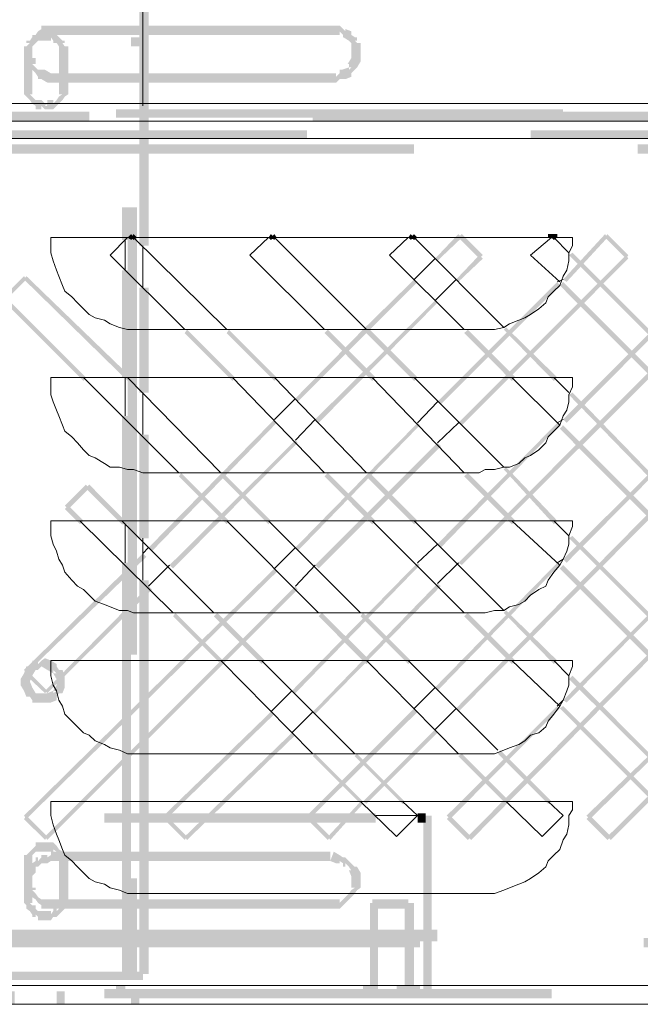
# Model space of a CAD drawing. Header units: millimetres. Extents: x -91 to 1961, y -1152 to 358.
# Tile 156 of 256: x 127 to 136, y 112 to 126. Entities that reach past the tile are written whole.
import ezdxf

# ---------------------------------------------------------------- set-up
doc = ezdxf.new("R2010")
doc.units = ezdxf.units.MM
doc.header["$MEASUREMENT"] = 0
doc.layers.get('0').update_dxf_attribs({"linetype": 'CONTINUOUS'})

msp = doc.modelspace()

# ---------------------------------------------------------------- hatches: boundary and pattern name
at = {"true_color": 0xaaaaaa}
h = msp.add_hatch(color=253, dxfattribs=at)
h.paths.add_polyline_path([(128.668, 120.116), (128.8, 120.116), (128.8, 118.644), (128.668, 118.644)])
h.paths.add_polyline_path([(127.03, 114.061), (127.146, 114.061), (127.146, 113.548), (127.03, 113.548)])
h.paths.add_polyline_path([(128.552, 153.884), (128.718, 153.884), (128.718, 153.752), (128.552, 153.752)])
h.paths.add_polyline_path([(128.552, 160.485), (128.718, 160.485), (128.718, 160.353), (128.552, 160.353)])
h.paths.add_polyline_path([(128.552, 168.708), (128.718, 168.708), (128.718, 168.576), (128.552, 168.576)])
h.paths.add_polyline_path([(128.552, 157.557), (128.718, 157.557), (128.718, 157.441), (128.552, 157.441)])
h.paths.add_polyline_path([(128.552, 158.119), (128.718, 158.119), (128.718, 157.987), (128.552, 157.987)])
h.paths.add_polyline_path([(128.552, 144.305), (128.718, 144.305), (128.718, 144.172), (128.552, 144.172)])
h.paths.add_polyline_path([(128.552, 135.321), (128.718, 135.321), (128.718, 135.205), (128.552, 135.205)])
h.paths.add_polyline_path([(128.552, 148.027), (128.718, 148.027), (128.718, 147.911), (128.552, 147.911)])
h.paths.add_polyline_path([(128.552, 151.717), (128.718, 151.717), (128.718, 151.584), (128.552, 151.584)])
h.paths.add_polyline_path([(128.552, 162.603), (128.718, 162.603), (128.718, 162.471), (128.552, 162.471)])
h.paths.add_polyline_path([(126.054, 171.024), (128.469, 171.024), (128.469, 170.908), (126.054, 170.908)])
h = msp.add_hatch(color=253, dxfattribs=at)
h.paths.add_polyline_path([(127.526, 114.061), (127.659, 114.061), (127.659, 113.548), (127.526, 113.548)])
h.paths.add_polyline_path([(128.552, 139.01), (128.718, 139.01), (128.718, 138.878), (128.552, 138.878)])
h.paths.add_polyline_path([(128.552, 133.964), (128.718, 133.964), (128.718, 133.848), (128.552, 133.848)])
h.paths.add_polyline_path([(128.552, 146.422), (128.718, 146.422), (128.718, 146.29), (128.552, 146.29)])
h.paths.add_polyline_path([(128.552, 146.968), (128.718, 146.968), (128.718, 146.852), (128.552, 146.852)])
h.paths.add_polyline_path([(128.552, 153.073), (128.718, 153.073), (128.718, 152.941), (128.552, 152.941)])
h.paths.add_polyline_path([(128.552, 126.552), (128.718, 126.552), (128.718, 126.436), (128.552, 126.436)])
h.paths.add_polyline_path([(128.552, 141.376), (128.718, 141.376), (128.718, 141.26), (128.552, 141.26)])
h.paths.add_polyline_path([(128.552, 151.468), (128.718, 151.468), (128.718, 151.336), (128.552, 151.336)])
h.paths.add_polyline_path([(128.469, 171.024), (128.718, 171.024), (128.718, 170.908), (128.469, 170.908)])
h.paths.add_polyline_path([(128.552, 156.25), (128.718, 156.25), (128.718, 156.117), (128.552, 156.117)])
h.paths.add_polyline_path([(128.552, 127.115), (128.718, 127.115), (128.718, 126.982), (128.552, 126.982)])
h.paths.add_polyline_path([(128.552, 139.556), (128.718, 139.556), (128.718, 139.44), (128.552, 139.44)])
h = msp.add_hatch(color=253, dxfattribs=at)
h.paths.add_polyline_path([(128.552, 170.991), (128.552, 164.638), (128.42, 164.638), (128.42, 170.991)])
h.paths.add_polyline_path([(128.552, 161.461), (128.552, 155.108), (128.42, 155.108), (128.42, 161.461)])
h.paths.add_polyline_path([(128.552, 151.932), (128.552, 145.578), (128.42, 145.578), (128.42, 151.932)])
h.paths.add_polyline_path([(128.552, 142.402), (128.552, 136.049), (128.42, 136.049), (128.42, 142.402)])
h.paths.add_polyline_path([(128.552, 132.872), (128.552, 126.519), (128.42, 126.519), (128.42, 132.872)])
h.paths.add_polyline_path([(128.552, 123.342), (128.552, 122.879), (128.42, 122.879), (128.42, 123.342)])
h = msp.add_hatch(color=253, dxfattribs=at)
h.paths.add_polyline_path([(128.635, 170.991), (128.635, 164.638), (128.502, 164.638), (128.502, 170.991)])
h.paths.add_polyline_path([(128.635, 161.461), (128.635, 155.108), (128.502, 155.108), (128.502, 161.461)])
h.paths.add_polyline_path([(128.635, 151.932), (128.635, 145.578), (128.502, 145.578), (128.502, 151.932)])
h.paths.add_polyline_path([(128.635, 142.402), (128.635, 136.049), (128.502, 136.049), (128.502, 142.402)])
h.paths.add_polyline_path([(128.635, 132.872), (128.635, 126.519), (128.502, 126.519), (128.502, 132.872)])
h.paths.add_polyline_path([(128.635, 123.342), (128.635, 116.989), (128.502, 116.989), (128.502, 123.342)])
h.paths.add_polyline_path([(128.635, 113.813), (128.635, 112.456), (128.502, 112.456), (128.502, 113.813)])
h = msp.add_hatch(color=253, dxfattribs=at)
h.paths.add_polyline_path([(128.668, 122.796), (128.668, 129.15), (128.8, 129.15), (128.8, 122.796)])
h.paths.add_polyline_path([(128.668, 132.326), (128.668, 138.679), (128.8, 138.679), (128.8, 132.326)])
h.paths.add_polyline_path([(128.668, 141.856), (128.668, 148.209), (128.8, 148.209), (128.8, 141.856)])
h.paths.add_polyline_path([(128.668, 151.386), (128.668, 157.739), (128.8, 157.739), (128.8, 151.386)])
h.paths.add_polyline_path([(128.668, 160.915), (128.668, 167.269), (128.8, 167.269), (128.8, 160.915)])
h.paths.add_polyline_path([(128.668, 170.445), (128.668, 170.991), (128.8, 170.991), (128.8, 170.445)])
h = msp.add_hatch(color=253, dxfattribs=at)
h.paths.add_polyline_path([(128.552, 125.758), (128.718, 125.758), (128.718, 125.626), (128.552, 125.626)])
h.paths.add_polyline_path([(127.03, 170.147), (127.146, 170.147), (127.146, 169.668), (127.03, 169.668)])
h = msp.add_hatch(color=253, dxfattribs=at)
h.paths.add_polyline_path([(128.552, 131.598), (128.718, 131.598), (128.718, 131.466), (128.552, 131.466)])
h.paths.add_polyline_path([(128.552, 170.015), (128.718, 170.015), (128.718, 169.883), (128.552, 169.883)])
h.paths.add_polyline_path([(128.552, 159.178), (128.718, 159.178), (128.718, 159.046), (128.552, 159.046)])
h.paths.add_polyline_path([(128.552, 162.851), (128.718, 162.851), (128.718, 162.735), (128.552, 162.735)])
h.paths.add_polyline_path([(128.668, 118.048), (128.8, 118.048), (128.8, 112.456), (128.668, 112.456)])
h.paths.add_polyline_path([(128.552, 147.779), (128.718, 147.779), (128.718, 147.647), (128.552, 147.647)])
h = msp.add_hatch(color=253, dxfattribs=at)
h.paths.add_polyline_path([(128.552, 137.703), (128.718, 137.703), (128.718, 137.571), (128.552, 137.571)])
h.paths.add_polyline_path([(128.552, 149.351), (128.718, 149.351), (128.718, 149.218), (128.552, 149.218)])
h.paths.add_polyline_path([(126.054, 112.489), (128.469, 112.489), (128.469, 112.373), (126.054, 112.373)])
h.paths.add_polyline_path([(128.552, 141.939), (128.718, 141.939), (128.718, 141.806), (128.552, 141.806)])
h.paths.add_polyline_path([(128.552, 164.969), (128.718, 164.969), (128.718, 164.853), (128.552, 164.853)])
h = msp.add_hatch(color=253, dxfattribs=at)
h.paths.add_polyline_path([(125.971, 126.933), (126.054, 126.933), (126.054, 126.817), (125.971, 126.817)])
h.paths.add_polyline_path([(128.552, 161.296), (128.718, 161.296), (128.718, 161.164), (128.552, 161.164)])
h.paths.add_polyline_path([(128.552, 130.788), (128.718, 130.788), (128.718, 130.672), (128.552, 130.672)])
h.paths.add_polyline_path([(128.552, 145.115), (128.718, 145.115), (128.718, 144.983), (128.552, 144.983)])
h.paths.add_polyline_path([(127.03, 125.543), (127.146, 125.543), (127.146, 125.03), (127.03, 125.03)])
h.paths.add_polyline_path([(127.526, 125.543), (127.659, 125.543), (127.659, 125.03), (127.526, 125.03)])
h.paths.add_polyline_path([(128.552, 135.834), (128.718, 135.834), (128.718, 135.701), (128.552, 135.701)])
h = msp.add_hatch(color=253, dxfattribs=at)
h.paths.add_polyline_path([(131.845, 112.291), (131.977, 112.291), (131.977, 112.208), (131.845, 112.208)])
h.paths.add_polyline_path([(125.971, 112.291), (126.087, 112.291), (126.087, 112.208), (125.971, 112.208)])
h.paths.add_polyline_path([(161.112, 112.291), (161.244, 112.291), (161.244, 112.208), (161.112, 112.208)])
h.paths.add_polyline_path([(125.326, 112.291), (125.458, 112.291), (125.458, 112.208), (125.326, 112.208)])
h.paths.add_polyline_path([(126.6, 112.291), (126.732, 112.291), (126.732, 112.208), (126.6, 112.208)])
h.paths.add_polyline_path([(155.239, 112.291), (155.354, 112.291), (155.354, 112.208), (155.239, 112.208)])
h.paths.add_polyline_path([(128.337, 112.291), (128.469, 112.291), (128.469, 112.208), (128.337, 112.208)])
h.paths.add_polyline_path([(161.79, 112.291), (161.923, 112.291), (161.923, 112.208), (161.79, 112.208)])
h.paths.add_polyline_path([(155.867, 112.291), (156, 112.291), (156, 112.208), (155.867, 112.208)])
h.paths.add_polyline_path([(132.324, 112.291), (132.44, 112.291), (132.44, 112.208), (132.324, 112.208)])
h.paths.add_polyline_path([(132.523, 112.291), (132.655, 112.291), (132.655, 112.208), (132.523, 112.208)])
h.paths.add_polyline_path([(162.436, 112.291), (162.551, 112.291), (162.551, 112.208), (162.436, 112.208)])
h.paths.add_polyline_path([(169.285, 148.54), (169.417, 148.54), (169.417, 147.349), (169.285, 147.349)])
h = msp.add_hatch(color=253, dxfattribs=at)
h.paths.add_polyline_path([(127.411, 114.193), (131.381, 114.193), (131.381, 114.061), (127.411, 114.061)])
h.paths.add_polyline_path([(127.411, 113.515), (131.381, 113.515), (131.381, 113.383), (127.411, 113.383)])
h.paths.add_polyline_path([(170.179, 134.56), (170.311, 134.56), (170.311, 131.267), (170.179, 131.267)])
h = msp.add_hatch(color=253, dxfattribs=at)
h.paths.add_polyline_path([(127.411, 125.923), (131.431, 125.923), (131.431, 125.791), (127.411, 125.791)])
h.paths.add_polyline_path([(169.087, 127.528), (169.202, 127.528), (169.202, 127.412), (169.087, 127.412)])
h = msp.add_hatch(color=253, dxfattribs=at)
h.paths.add_polyline_path([(132.44, 113.465), (132.572, 113.465), (132.572, 112.208), (132.44, 112.208)])
h.paths.add_polyline_path([(166.026, 126.469), (166.158, 126.469), (166.158, 124.649), (166.026, 124.649)])
h.paths.add_polyline_path([(121.686, 126.469), (121.818, 126.469), (121.818, 124.649), (121.686, 124.649)])
h.paths.add_polyline_path([(127.411, 125.245), (131.431, 125.245), (131.431, 125.113), (127.411, 125.113)])
h.paths.add_polyline_path([(166.026, 124.567), (166.158, 124.567), (166.158, 124.401), (166.026, 124.401)])
h.paths.add_polyline_path([(163.23, 125.791), (163.362, 125.791), (163.362, 124.567), (163.23, 124.567)])
h.paths.add_polyline_path([(153.584, 125.245), (157.605, 125.245), (157.605, 125.113), (153.584, 125.113)])
h.paths.add_polyline_path([(162.551, 125.791), (162.684, 125.791), (162.684, 124.567), (162.551, 124.567)])
h.paths.add_polyline_path([(160.947, 112.208), (161.079, 112.208), (161.079, 112.026), (160.947, 112.026)])
h = msp.add_hatch(color=253, dxfattribs=at)
h.paths.add_polyline_path([(128.552, 112.208), (128.668, 112.208), (128.668, 112.026), (128.552, 112.026)])
h.paths.add_polyline_path([(159.094, 125.923), (163.114, 125.923), (163.114, 125.791), (159.094, 125.791)])
h.paths.add_polyline_path([(166.026, 124.649), (166.158, 124.649), (166.158, 124.567), (166.026, 124.567)])
h.paths.add_polyline_path([(159.176, 112.208), (159.292, 112.208), (159.292, 112.026), (159.176, 112.026)])
h.paths.add_polyline_path([(121.686, 124.649), (121.818, 124.649), (121.818, 124.567), (121.686, 124.567)])
h = msp.add_hatch(color=253, dxfattribs=at)
h.paths.add_polyline_path([(125.21, 125.791), (125.326, 125.791), (125.326, 124.567), (125.21, 124.567)])
h.paths.add_polyline_path([(131.977, 113.515), (132.49, 113.515), (132.49, 113.383), (131.977, 113.383)])
h.paths.add_polyline_path([(126.765, 112.208), (126.898, 112.208), (126.898, 112.026), (126.765, 112.026)])
h.paths.add_polyline_path([(127.493, 112.208), (127.609, 112.208), (127.609, 112.026), (127.493, 112.026)])
h.paths.add_polyline_path([(162.601, 125.841), (163.279, 125.841), (163.279, 125.708), (162.601, 125.708)])
h.paths.add_polyline_path([(144.385, 112.208), (144.518, 112.208), (144.518, 112.026), (144.385, 112.026)])
for points in [[(127.411, 125.791), (127.361, 125.791), (127.278, 125.791), (127.328, 125.841), (127.278, 125.791), (127.229, 125.758), (127.195, 125.708), (127.146, 125.675), (127.195, 125.708), (127.195, 125.675), (127.146, 125.626), (127.113, 125.576), (127.146, 125.626), (127.146, 125.543), (127.146, 125.493), (127.113, 125.493), (127.146, 125.46), (127.195, 125.46), (127.195, 125.377), (127.146, 125.377), (127.195, 125.328), (127.229, 125.295), (127.278, 125.245), (127.229, 125.295), (127.278, 125.295), (127.328, 125.295), (127.411, 125.245), (127.361, 125.245), (127.411, 125.245), (127.411, 125.113), (127.361, 125.113), (127.278, 125.162), (127.229, 125.162), (127.229, 125.195), (127.195, 125.245), (127.146, 125.295), (127.113, 125.328), (127.063, 125.377), (127.063, 125.46), (127.113, 125.411), (127.063, 125.46), (127.03, 125.493), (127.03, 125.543), (127.03, 125.626), (127.063, 125.626), (127.113, 125.675), (127.063, 125.675), (127.063, 125.708), (127.113, 125.708), (127.146, 125.758), (127.195, 125.791), (127.229, 125.841), (127.278, 125.874), (127.278, 125.923), (127.361, 125.923), (127.411, 125.923)], [(127.526, 125.543), (127.526, 125.576), (127.526, 125.626), (127.576, 125.576), (127.526, 125.626), (127.493, 125.675), (127.493, 125.708), (127.526, 125.675), (127.493, 125.708), (127.493, 125.675), (127.444, 125.675), (127.444, 125.708), (127.411, 125.758), (127.411, 125.708), (127.361, 125.708), (127.328, 125.708), (127.278, 125.708), (127.229, 125.708), (127.278, 125.758), (127.229, 125.708), (127.195, 125.675), (127.146, 125.675), (127.195, 125.708), (127.146, 125.675), (127.195, 125.708), (127.195, 125.675), (127.146, 125.626), (127.113, 125.576), (127.146, 125.626), (127.146, 125.576), (127.146, 125.543), (127.03, 125.543), (127.03, 125.576), (127.03, 125.626), (127.063, 125.626), (127.113, 125.675), (127.063, 125.675), (127.063, 125.708), (127.113, 125.708), (127.146, 125.758), (127.146, 125.791), (127.195, 125.791), (127.195, 125.758), (127.229, 125.791), (127.229, 125.841), (127.278, 125.841), (127.328, 125.841), (127.361, 125.841), (127.411, 125.841), (127.444, 125.791), (127.493, 125.758), (127.444, 125.791), (127.493, 125.791), (127.526, 125.758), (127.576, 125.708), (127.609, 125.708), (127.609, 125.675), (127.576, 125.675), (127.609, 125.626), (127.659, 125.626), (127.659, 125.576), (127.659, 125.543)], [(131.431, 125.245), (131.464, 125.245), (131.464, 125.195), (131.514, 125.245), (131.514, 125.295), (131.563, 125.295), (131.547, 125.295), (131.646, 125.328), (131.646, 125.295), (131.679, 125.328), (131.646, 125.328), (131.646, 125.377), (131.629, 125.377), (131.679, 125.46), (131.679, 125.493), (131.679, 125.543), (131.679, 125.626), (131.679, 125.675), (131.729, 125.626), (131.679, 125.675), (131.646, 125.708), (131.646, 125.758), (131.679, 125.708), (131.646, 125.758), (131.646, 125.708), (131.563, 125.758), (131.563, 125.791), (131.514, 125.841), (131.514, 125.791), (131.464, 125.791), (131.431, 125.791), (131.431, 125.923), (131.464, 125.923), (131.514, 125.923), (131.563, 125.874), (131.596, 125.841), (131.596, 125.874), (131.679, 125.841), (131.679, 125.791), (131.729, 125.758), (131.762, 125.758), (131.762, 125.708), (131.729, 125.708), (131.762, 125.675), (131.811, 125.675), (131.811, 125.626), (131.811, 125.543), (131.811, 125.493), (131.811, 125.46), (131.811, 125.411), (131.762, 125.328), (131.762, 125.377), (131.762, 125.328), (131.729, 125.295), (131.679, 125.245), (131.679, 125.195), (131.596, 125.162), (131.563, 125.162), (131.514, 125.162), (131.563, 125.195), (131.514, 125.162), (131.464, 125.113), (131.431, 125.113)], [(128.502, 122.912), (128.552, 122.962), (128.585, 122.912), (128.552, 122.879)], [(128.585, 122.962), (128.635, 122.912), (128.585, 122.879), (128.552, 122.912)], [(130.504, 122.912), (130.537, 122.962), (130.587, 122.912), (130.537, 122.879)], [(130.587, 122.962), (130.62, 122.912), (130.587, 122.879), (130.537, 122.912)], [(132.49, 122.912), (132.523, 122.962), (132.572, 122.912), (132.523, 122.879)], [(132.572, 122.962), (132.622, 122.912), (132.572, 122.879), (132.523, 122.912)], [(132.87, 122.614), (133.201, 122.962), (133.251, 122.912), (132.903, 122.581)], [(133.251, 122.962), (133.549, 122.664), (133.499, 122.614), (133.201, 122.912)], [(134.475, 122.962), (134.475, 122.912), (134.607, 122.912), (134.607, 122.962)], [(134.558, 122.962), (134.607, 122.912), (134.558, 122.879), (134.525, 122.912)], [(134.69, 122.317), (135.286, 122.962), (135.319, 122.912), (134.74, 122.284)], [(135.319, 122.962), (135.617, 122.664), (135.584, 122.614), (135.286, 122.912)], [(133.549, 122.614), (133.201, 122.284), (133.168, 122.317), (133.499, 122.664)], [(135.617, 122.614), (133.251, 120.249), (133.201, 120.282), (135.584, 122.664)], [(134.823, 122.697), (136.593, 120.927), (136.56, 120.877), (134.773, 122.664)], [(126.732, 122.069), (127.03, 122.366), (127.063, 122.317), (126.765, 122.019)], [(127.063, 122.366), (128.552, 120.927), (128.502, 120.877), (127.03, 122.317)], [(128.668, 122.201), (128.668, 120.712), (128.8, 120.712), (128.8, 122.201)], [(131.845, 121.605), (132.572, 122.317), (132.622, 122.284), (131.894, 121.556)], [(132.903, 120.579), (134.607, 122.284), (134.641, 122.234), (132.953, 120.546)], [(135.997, 120.877), (134.641, 122.234), (134.69, 122.284), (136.047, 120.927)], [(134.69, 120.331), (136.642, 122.284), (136.676, 122.234), (134.74, 120.282)], [(127.874, 120.877), (126.732, 122.019), (126.765, 122.069), (127.907, 120.927)], [(132.903, 121.986), (131.216, 120.282), (131.166, 120.331), (132.87, 122.019)], [(136.94, 121.936), (133.251, 118.263), (133.201, 118.296), (136.891, 121.986)], [(133.88, 121.638), (134.607, 120.927), (134.558, 120.877), (133.846, 121.605)], [(129.992, 120.877), (129.313, 121.556), (129.346, 121.605), (130.025, 120.927)], [(129.942, 121.605), (130.62, 120.927), (130.587, 120.877), (129.909, 121.556)], [(130.885, 120.629), (131.845, 121.605), (131.894, 121.556), (130.918, 120.579)], [(131.977, 120.877), (131.299, 121.556), (131.348, 121.605), (132.027, 120.927)], [(131.944, 121.605), (132.622, 120.927), (132.572, 120.877), (131.894, 121.556)], [(133.962, 120.877), (133.284, 121.556), (133.334, 121.605), (134.012, 120.927)], [(134.823, 120.712), (136.593, 118.892), (136.56, 118.842), (134.773, 120.679)], [(128.42, 120.381), (128.42, 118.842), (128.552, 118.842), (128.552, 120.381)], [(128.8, 118.511), (130.587, 120.331), (130.62, 120.282), (128.85, 118.462)], [(130.885, 118.511), (132.622, 120.282), (132.655, 120.249), (130.918, 118.462)], [(132.903, 118.561), (134.607, 120.282), (134.641, 120.249), (132.953, 118.511)], [(135.997, 118.842), (134.641, 120.199), (134.69, 120.249), (136.047, 118.892)], [(134.69, 118.346), (136.642, 120.282), (136.676, 120.249), (134.74, 118.296)], [(130.918, 120), (129.148, 118.214), (129.098, 118.263), (130.885, 120.034)], [(132.953, 119.951), (131.216, 118.214), (131.166, 118.263), (132.903, 120)], [(136.94, 119.951), (133.201, 116.179), (133.168, 116.228), (136.891, 120)], [(129.909, 118.842), (129.23, 119.521), (129.264, 119.57), (129.942, 118.892)], [(129.859, 119.57), (130.537, 118.892), (130.504, 118.842), (129.826, 119.521)], [(131.977, 118.842), (131.299, 119.521), (131.348, 119.57), (132.027, 118.892)], [(131.944, 119.57), (132.622, 118.892), (132.572, 118.842), (131.894, 119.521)], [(133.962, 118.842), (133.284, 119.521), (133.334, 119.57), (134.012, 118.892)], [(133.88, 119.653), (134.607, 118.892), (134.558, 118.842), (133.846, 119.62)], [(127.609, 119.107), (127.907, 119.405), (127.957, 119.355), (127.659, 119.057)], [(127.957, 119.405), (128.469, 118.892), (128.42, 118.842), (127.907, 119.355)], [(127.824, 118.842), (127.609, 119.057), (127.659, 119.107), (127.874, 118.892)], [(134.823, 118.677), (136.593, 116.907), (136.56, 116.857), (134.773, 118.644)], [(127.03, 116.774), (128.718, 118.429), (128.767, 118.379), (127.063, 116.725)], [(130.835, 116.476), (132.622, 118.296), (132.655, 118.263), (130.885, 116.443)], [(132.87, 116.526), (134.607, 118.296), (134.641, 118.263), (132.903, 116.476)], [(134.69, 116.344), (136.642, 118.296), (136.676, 118.263), (134.74, 116.311)], [(127.03, 114.706), (130.587, 118.214), (130.62, 118.164), (127.063, 114.656)], [(135.997, 116.857), (134.641, 118.214), (134.69, 118.263), (136.047, 116.907)], [(132.953, 117.965), (131.166, 116.146), (131.133, 116.179), (132.903, 117.999)], [(136.94, 117.965), (133.383, 114.359), (133.334, 114.408), (136.891, 117.999)], [(128.85, 117.916), (127.361, 116.443), (127.328, 116.476), (128.8, 117.965)], [(130.918, 117.916), (129.859, 116.857), (129.826, 116.907), (130.885, 117.965)], [(129.826, 116.857), (129.148, 117.535), (129.181, 117.585), (129.859, 116.907)], [(129.776, 117.585), (130.455, 116.907), (130.405, 116.857), (129.727, 117.535)], [(131.894, 116.857), (131.216, 117.535), (131.265, 117.585), (131.944, 116.907)], [(131.845, 117.585), (132.523, 116.907), (132.49, 116.857), (131.811, 117.535)], [(133.962, 116.857), (133.284, 117.535), (133.334, 117.585), (134.012, 116.907)], [(133.88, 117.618), (134.607, 116.907), (134.558, 116.857), (133.846, 117.585)], [(127.493, 116.642), (127.493, 116.691), (127.493, 116.642), (127.444, 116.725), (127.493, 116.725), (127.444, 116.774), (127.444, 116.725), (127.361, 116.774), (127.278, 116.824), (127.328, 116.857), (127.278, 116.824), (127.229, 116.774), (127.146, 116.774), (127.195, 116.824), (127.146, 116.774), (127.195, 116.774), (127.146, 116.691), (127.113, 116.609), (127.113, 116.642), (127.113, 116.609), (127.146, 116.526), (127.195, 116.443), (127.146, 116.443), (127.195, 116.394), (127.146, 116.443), (127.229, 116.443), (127.278, 116.443), (127.361, 116.443), (127.444, 116.476), (127.444, 116.443), (127.493, 116.476), (127.444, 116.476), (127.493, 116.559), (127.493, 116.642), (127.609, 116.642), (127.609, 116.559), (127.609, 116.526), (127.576, 116.443), (127.526, 116.443), (127.493, 116.394), (127.493, 116.344), (127.411, 116.311), (127.361, 116.311), (127.278, 116.311), (127.229, 116.311), (127.146, 116.311), (127.146, 116.344), (127.113, 116.394), (127.063, 116.394), (127.03, 116.476), (126.98, 116.559), (126.98, 116.609), (126.98, 116.642), (127.03, 116.725), (127.063, 116.824), (127.113, 116.824), (127.146, 116.857), (127.146, 116.907), (127.229, 116.907), (127.229, 116.857), (127.278, 116.907), (127.328, 116.94), (127.411, 116.907), (127.493, 116.857), (127.493, 116.824), (127.526, 116.774), (127.576, 116.774), (127.609, 116.691), (127.609, 116.642)], [(129.859, 116.857), (127.361, 114.359), (127.328, 114.408), (129.826, 116.907)], [(127.328, 116.443), (127.03, 116.725), (127.063, 116.774), (127.361, 116.476)], [(134.823, 116.691), (136.593, 114.905), (136.56, 114.872), (134.773, 116.642)], [(129.015, 114.706), (130.537, 116.179), (130.587, 116.146), (129.048, 114.656)], [(131.05, 114.706), (132.572, 116.228), (132.622, 116.179), (131.083, 114.656)], [(133.036, 114.706), (134.607, 116.261), (134.641, 116.228), (133.085, 114.656)], [(135.997, 114.872), (134.641, 116.228), (134.69, 116.261), (136.047, 114.905)], [(135.021, 114.706), (136.642, 116.261), (136.676, 116.228), (135.071, 114.656)], [(132.903, 115.881), (131.894, 114.872), (131.845, 114.905), (132.87, 115.93)], [(136.94, 115.93), (135.369, 114.359), (135.319, 114.408), (136.891, 115.964)], [(130.885, 115.848), (129.346, 114.359), (129.313, 114.408), (130.835, 115.881)], [(133.797, 115.633), (134.525, 114.905), (134.475, 114.872), (133.764, 115.583)], [(131.811, 114.872), (131.133, 115.55), (131.166, 115.583), (131.845, 114.905)], [(131.762, 115.583), (132.44, 114.905), (132.407, 114.872), (131.729, 115.55)], [(133.88, 114.872), (133.201, 115.55), (133.251, 115.583), (133.929, 114.905)], [(131.845, 114.872), (131.381, 114.359), (131.348, 114.408), (131.811, 114.905)], [(127.328, 114.359), (127.03, 114.656), (127.063, 114.706), (127.361, 114.408)], [(129.313, 114.359), (129.015, 114.656), (129.048, 114.706), (129.346, 114.408)], [(131.348, 114.359), (131.05, 114.656), (131.083, 114.706), (131.381, 114.408)], [(132.622, 114.739), (132.622, 114.607), (132.738, 114.607), (132.738, 114.739)], [(132.705, 114.706), (132.705, 112.208), (132.821, 112.208), (132.821, 114.706)], [(133.334, 114.359), (133.036, 114.656), (133.085, 114.706), (133.383, 114.408)], [(135.319, 114.359), (135.021, 114.656), (135.071, 114.706), (135.369, 114.408)], [(127.444, 114.111), (127.411, 114.061), (127.361, 114.028), (127.278, 114.028), (127.328, 114.061), (127.278, 114.028), (127.229, 113.978), (127.195, 113.978), (127.229, 114.028), (127.195, 113.978), (127.146, 113.929), (127.195, 113.978), (127.195, 113.895), (127.146, 113.846), (127.113, 113.813), (127.146, 113.846), (127.146, 113.813), (127.146, 113.73), (127.113, 113.73), (127.146, 113.68), (127.195, 113.68), (127.195, 113.647), (127.146, 113.647), (127.195, 113.598), (127.229, 113.548), (127.278, 113.515), (127.328, 113.465), (127.278, 113.515), (127.361, 113.515), (127.411, 113.515), (127.411, 113.383), (127.361, 113.383), (127.278, 113.383), (127.278, 113.432), (127.229, 113.465), (127.195, 113.515), (127.146, 113.548), (127.113, 113.598), (127.063, 113.647), (127.063, 113.68), (127.113, 113.647), (127.063, 113.68), (127.03, 113.73), (127.03, 113.813), (127.03, 113.846), (127.063, 113.846), (127.113, 113.895), (127.063, 113.895), (127.063, 113.978), (127.113, 113.978), (127.146, 114.028), (127.195, 114.061), (127.195, 114.111), (127.229, 114.111), (127.229, 114.061), (127.278, 114.111), (127.278, 114.144), (127.361, 114.144), (127.361, 114.111), (127.411, 114.144)], [(131.381, 113.515), (131.464, 113.515), (131.514, 113.515), (131.514, 113.465), (131.563, 113.515), (131.596, 113.548), (131.646, 113.598), (131.679, 113.647), (131.729, 113.68), (131.679, 113.68), (131.679, 113.73), (131.679, 113.813), (131.679, 113.846), (131.679, 113.895), (131.679, 113.846), (131.646, 113.929), (131.679, 113.929), (131.646, 113.978), (131.596, 114.028), (131.596, 113.978), (131.563, 113.978), (131.563, 114.028), (131.514, 114.061), (131.514, 114.028), (131.464, 114.028), (131.381, 114.061), (131.431, 114.193), (131.514, 114.144), (131.464, 114.144), (131.514, 114.144), (131.563, 114.111), (131.596, 114.061), (131.563, 114.111), (131.596, 114.111), (131.646, 114.061), (131.679, 114.028), (131.729, 113.978), (131.762, 113.978), (131.811, 113.895), (131.811, 113.846), (131.811, 113.813), (131.811, 113.73), (131.811, 113.68), (131.762, 113.647), (131.729, 113.598), (131.679, 113.548), (131.646, 113.515), (131.596, 113.465), (131.563, 113.432), (131.514, 113.383), (131.464, 113.383), (131.381, 113.383)], [(127.146, 113.548), (127.146, 113.515), (127.146, 113.465), (127.113, 113.465), (127.146, 113.432), (127.195, 113.432), (127.195, 113.383), (127.146, 113.383), (127.195, 113.349), (127.146, 113.383), (127.195, 113.383), (127.229, 113.349), (127.278, 113.3), (127.229, 113.349), (127.278, 113.349), (127.328, 113.349), (127.361, 113.349), (127.411, 113.349), (127.411, 113.3), (127.444, 113.349), (127.444, 113.383), (127.493, 113.383), (127.493, 113.349), (127.526, 113.383), (127.493, 113.383), (127.493, 113.432), (127.526, 113.432), (127.576, 113.465), (127.526, 113.465), (127.526, 113.515), (127.526, 113.548), (127.659, 113.548), (127.659, 113.515), (127.659, 113.465), (127.609, 113.432), (127.576, 113.383), (127.609, 113.432), (127.609, 113.383), (127.576, 113.349), (127.526, 113.3), (127.493, 113.267), (127.444, 113.267), (127.493, 113.3), (127.444, 113.267), (127.411, 113.217), (127.361, 113.217), (127.328, 113.217), (127.278, 113.217), (127.229, 113.217), (127.229, 113.267), (127.195, 113.3), (127.195, 113.267), (127.146, 113.267), (127.146, 113.3), (127.113, 113.349), (127.063, 113.383), (127.063, 113.432), (127.113, 113.383), (127.063, 113.432), (127.03, 113.465), (127.03, 113.515), (127.03, 113.548)], [(128.469, 112.489), (128.469, 112.373), (128.718, 112.373), (128.718, 112.489)]]:
    msp.add_hatch(color=253, dxfattribs=at).paths.add_polyline_path(points)
h = msp.add_hatch(color=253, dxfattribs=at)
h.paths.add_polyline_path([(131.944, 113.465), (132.06, 113.465), (132.06, 112.208), (131.944, 112.208)])
h.paths.add_polyline_path([(155.272, 113.465), (155.404, 113.465), (155.404, 112.208), (155.272, 112.208)])
h.paths.add_polyline_path([(124.532, 125.791), (124.648, 125.791), (124.648, 124.567), (124.532, 124.567)])
h.paths.add_polyline_path([(121.686, 124.567), (121.818, 124.567), (121.818, 124.401), (121.686, 124.401)])
h = msp.add_hatch(color=253, dxfattribs=at)
h.paths.add_polyline_path([(127.146, 125.03), (127.146, 124.997), (127.146, 124.947), (127.113, 124.947), (127.146, 124.914), (127.113, 124.865), (127.063, 124.914), (127.03, 124.947), (127.03, 124.997), (127.03, 125.03)])
h.paths.add_polyline_path([(127.146, 124.914), (127.195, 124.865), (127.229, 124.815), (127.195, 124.865), (127.229, 124.865), (127.278, 124.865), (127.328, 124.815), (127.361, 124.782), (127.328, 124.782), (127.361, 124.815), (127.361, 124.865), (127.411, 124.865), (127.444, 124.865), (127.444, 124.815), (127.493, 124.865), (127.526, 124.914), (127.576, 124.865), (127.526, 124.815), (127.493, 124.782), (127.444, 124.732), (127.411, 124.732), (127.361, 124.732), (127.411, 124.782), (127.361, 124.732), (127.328, 124.732), (127.278, 124.782), (127.278, 124.732), (127.229, 124.732), (127.195, 124.732), (127.195, 124.782), (127.146, 124.815), (127.113, 124.865)])
h.paths.add_polyline_path([(127.526, 124.914), (127.576, 124.947), (127.526, 124.947), (127.526, 124.997), (127.526, 125.03), (127.659, 125.03), (127.659, 124.997), (127.659, 124.947), (127.609, 124.914), (127.576, 124.865)])
h = msp.add_hatch(color=253, dxfattribs=at)
h.paths.add_polyline_path([(118.807, 124.732), (125.16, 124.732), (125.16, 124.616), (118.807, 124.616)])
h.paths.add_polyline_path([(128.337, 124.732), (134.69, 124.732), (134.69, 124.616), (128.337, 124.616)])
h.paths.add_polyline_path([(137.867, 124.732), (144.22, 124.732), (144.22, 124.616), (137.867, 124.616)])
h.paths.add_polyline_path([(147.397, 124.732), (153.75, 124.732), (153.75, 124.616), (147.397, 124.616)])
h.paths.add_polyline_path([(156.926, 124.732), (163.279, 124.732), (163.279, 124.616), (156.926, 124.616)])
h.paths.add_polyline_path([(166.456, 124.732), (167.267, 124.732), (167.267, 124.616), (166.456, 124.616)])
h = msp.add_hatch(color=253, dxfattribs=at)
h.paths.add_polyline_path([(166.075, 124.567), (159.722, 124.567), (159.722, 124.699), (166.075, 124.699)])
h.paths.add_polyline_path([(156.546, 124.567), (150.193, 124.567), (150.193, 124.699), (156.546, 124.699)])
h.paths.add_polyline_path([(147.016, 124.567), (140.663, 124.567), (140.663, 124.699), (147.016, 124.699)])
h.paths.add_polyline_path([(137.486, 124.567), (131.133, 124.567), (131.133, 124.699), (137.486, 124.699)])
h.paths.add_polyline_path([(127.957, 124.567), (121.736, 124.567), (121.736, 124.699), (127.957, 124.699)])
h = msp.add_hatch(color=253, dxfattribs=at)
h.paths.add_polyline_path([(169.169, 124.319), (162.816, 124.319), (162.816, 124.434), (169.169, 124.434)])
h.paths.add_polyline_path([(159.64, 124.319), (153.286, 124.319), (153.286, 124.434), (159.64, 124.434)])
h.paths.add_polyline_path([(150.11, 124.319), (143.757, 124.319), (143.757, 124.434), (150.11, 124.434)])
h.paths.add_polyline_path([(140.58, 124.319), (134.227, 124.319), (134.227, 124.434), (140.58, 124.434)])
h.paths.add_polyline_path([(131.05, 124.319), (124.697, 124.319), (124.697, 124.434), (131.05, 124.434)])
h.paths.add_polyline_path([(121.521, 124.319), (118.642, 124.319), (118.642, 124.434), (121.521, 124.434)])
h = msp.add_hatch(color=253, dxfattribs=at)
h.paths.add_polyline_path([(126.219, 124.236), (132.572, 124.236), (132.572, 124.104), (126.219, 124.104)])
h.paths.add_polyline_path([(135.749, 124.236), (142.102, 124.236), (142.102, 124.104), (135.749, 124.104)])
h.paths.add_polyline_path([(145.279, 124.236), (151.632, 124.236), (151.632, 124.104), (145.279, 124.104)])
h.paths.add_polyline_path([(154.809, 124.236), (161.162, 124.236), (161.162, 124.104), (154.809, 124.104)])
h = msp.add_hatch(color=253, dxfattribs=at)
h.paths.add_polyline_path([(128.42, 118.296), (128.552, 118.296), (128.552, 112.456), (128.42, 112.456)])
h.paths.add_polyline_path([(128.42, 122.449), (128.552, 122.449), (128.552, 120.927), (128.42, 120.927)])
h = msp.add_hatch(color=253, dxfattribs=at)
h.paths.add_polyline_path([(118.642, 114.739), (124.995, 114.739), (124.995, 114.607), (118.642, 114.607)])
h.paths.add_polyline_path([(128.172, 114.739), (132.027, 114.739), (132.027, 114.607), (128.172, 114.607)])
h = msp.add_hatch(color=253, dxfattribs=at)
h.paths.add_polyline_path([(127.526, 114.061), (127.526, 114.111), (127.526, 114.144), (127.576, 114.111), (127.526, 114.144), (127.576, 114.193), (127.609, 114.144), (127.659, 114.144), (127.659, 114.111), (127.659, 114.061)])
h.paths.add_polyline_path([(127.526, 114.144), (127.493, 114.193), (127.444, 114.226), (127.444, 114.193), (127.411, 114.193), (127.361, 114.193), (127.328, 114.193), (127.278, 114.193), (127.229, 114.193), (127.195, 114.193), (127.229, 114.226), (127.195, 114.193), (127.146, 114.144), (127.113, 114.193), (127.146, 114.226), (127.195, 114.276), (127.195, 114.326), (127.229, 114.326), (127.278, 114.326), (127.328, 114.326), (127.361, 114.326), (127.411, 114.326), (127.444, 114.326), (127.493, 114.276), (127.526, 114.226), (127.576, 114.193)])
h.paths.add_polyline_path([(127.146, 114.144), (127.113, 114.111), (127.146, 114.144), (127.146, 114.111), (127.146, 114.061), (127.03, 114.061), (127.03, 114.111), (127.03, 114.144), (127.063, 114.144), (127.113, 114.193)])
h = msp.add_hatch(color=253, dxfattribs=at)
h.paths.add_polyline_path([(126.302, 112.969), (132.655, 112.969), (132.655, 112.837), (126.302, 112.837)])
h.paths.add_polyline_path([(135.832, 112.969), (142.185, 112.969), (142.185, 112.837), (135.832, 112.837)])
h.paths.add_polyline_path([(145.362, 112.969), (151.715, 112.969), (151.715, 112.837), (145.362, 112.837)])
h.paths.add_polyline_path([(154.891, 112.969), (161.244, 112.969), (161.244, 112.837), (154.891, 112.837)])
h = msp.add_hatch(color=253, dxfattribs=at)
h.paths.add_polyline_path([(161.493, 112.969), (155.139, 112.969), (155.139, 113.085), (161.493, 113.085)])
h.paths.add_polyline_path([(151.963, 112.969), (145.61, 112.969), (145.61, 113.085), (151.963, 113.085)])
h.paths.add_polyline_path([(142.433, 112.969), (136.08, 112.969), (136.08, 113.085), (142.433, 113.085)])
h.paths.add_polyline_path([(132.903, 112.969), (126.55, 112.969), (126.55, 113.085), (132.903, 113.085)])
h = msp.add_hatch(color=253, dxfattribs=at)
h.paths.add_polyline_path([(161.493, 112.919), (155.139, 112.919), (155.139, 113.052), (161.493, 113.052)])
h.paths.add_polyline_path([(151.963, 112.919), (145.61, 112.919), (145.61, 113.052), (151.963, 113.052)])
h.paths.add_polyline_path([(142.433, 112.919), (136.08, 112.919), (136.08, 113.052), (142.433, 113.052)])
h.paths.add_polyline_path([(132.903, 112.919), (126.55, 112.919), (126.55, 113.052), (132.903, 113.052)])
h = msp.add_hatch(color=253, dxfattribs=at)
h.paths.add_polyline_path([(118.642, 112.241), (124.995, 112.241), (124.995, 112.109), (118.642, 112.109)])
h.paths.add_polyline_path([(128.172, 112.241), (134.525, 112.241), (134.525, 112.109), (128.172, 112.109)])
h.paths.add_polyline_path([(137.701, 112.241), (144.054, 112.241), (144.054, 112.109), (137.701, 112.109)])
h.paths.add_polyline_path([(147.231, 112.241), (153.584, 112.241), (153.584, 112.109), (147.231, 112.109)])
h.paths.add_polyline_path([(156.761, 112.241), (163.114, 112.241), (163.114, 112.109), (156.761, 112.109)])
h.paths.add_polyline_path([(166.291, 112.241), (169.169, 112.241), (169.169, 112.109), (166.291, 112.109)])

# ---------------------------------------------------------------- linework, layer by layer
at = {"color": 7, "linetype": 'Continuous', "lineweight": 5}
for points in [[(128.718, 124.782), (128.718, 132.028), (128.718, 132.028)], [(169.037, 124.815), (118.758, 124.815), (118.758, 124.815)], [(118.642, 124.319), (169.169, 124.319), (169.169, 124.319)], [(128.469, 122.879), (128.469, 122.449), (128.469, 122.449)], [(128.469, 120.927), (128.469, 120.381), (128.469, 120.381)], [(128.469, 118.842), (128.469, 118.296), (128.469, 118.296)], [(169.169, 112.291), (118.642, 112.291), (118.642, 112.291)]]:
    msp.add_lwpolyline(points, dxfattribs=at)
at = {"color": 7, "linetype": 'Continuous', "lineweight": 20}
for points in [[(169.169, 124.567), (118.642, 124.567), (118.642, 124.567)], [(127.411, 122.912), (127.411, 122.796), (127.411, 122.796)], [(127.411, 122.912), (134.823, 122.912), (134.823, 122.912)], [(128.254, 122.664), (128.502, 122.912), (128.502, 122.912)], [(128.585, 122.912), (129.909, 121.605), (129.909, 121.605)], [(130.24, 122.664), (130.504, 122.912), (130.504, 122.912)], [(130.587, 122.912), (131.894, 121.605), (131.894, 121.605)], [(132.225, 122.664), (132.49, 122.912), (132.49, 122.912)], [(132.572, 122.912), (133.846, 121.638), (133.846, 121.638)], [(134.227, 122.664), (134.525, 122.912), (134.525, 122.912)], [(134.558, 122.912), (134.773, 122.697), (134.773, 122.697)], [(134.823, 122.796), (134.823, 122.912), (134.823, 122.912)], [(127.411, 122.796), (127.411, 122.697), (127.411, 122.697)], [(128.718, 122.201), (128.718, 122.796), (128.718, 122.796)], [(134.773, 122.697), (134.823, 122.796), (134.823, 122.796)], [(127.411, 122.697), (127.444, 122.581), (127.444, 122.581)], [(129.313, 121.605), (128.254, 122.664), (128.254, 122.664)], [(131.299, 121.605), (130.24, 122.664), (130.24, 122.664)], [(133.284, 121.605), (132.225, 122.664), (132.225, 122.664)], [(132.572, 122.317), (132.87, 122.614), (132.87, 122.614)], [(134.641, 122.284), (134.227, 122.664), (134.227, 122.664)], [(134.773, 122.581), (134.773, 122.697), (134.773, 122.697)], [(127.444, 122.581), (127.493, 122.449), (127.493, 122.449)], [(134.74, 122.449), (134.773, 122.581), (134.773, 122.581)], [(127.493, 122.449), (127.526, 122.366), (127.526, 122.366)], [(127.526, 122.366), (127.576, 122.234), (127.576, 122.234)], [(134.641, 122.234), (134.69, 122.366), (134.69, 122.366)], [(134.69, 122.366), (134.74, 122.449), (134.74, 122.449)], [(127.576, 122.234), (127.609, 122.151), (127.609, 122.151)], [(133.168, 122.317), (132.87, 122.019), (132.87, 122.019)], [(134.558, 122.151), (134.641, 122.234), (134.641, 122.234)], [(134.607, 122.284), (134.69, 122.317), (134.69, 122.317)], [(127.609, 122.151), (127.708, 122.069), (127.708, 122.069)], [(127.708, 122.069), (127.791, 121.986), (127.791, 121.986)], [(134.442, 121.986), (134.475, 122.069), (134.475, 122.069)], [(134.475, 122.069), (134.558, 122.151), (134.558, 122.151)], [(127.791, 121.986), (127.874, 121.903), (127.874, 121.903)], [(134.343, 121.903), (134.442, 121.986), (134.442, 121.986)], [(127.874, 121.903), (127.957, 121.82), (127.957, 121.82)], [(127.957, 121.82), (128.039, 121.771), (128.039, 121.771)], [(128.039, 121.771), (128.172, 121.738), (128.172, 121.738)], [(134.061, 121.738), (134.144, 121.771), (134.144, 121.771)], [(134.144, 121.771), (134.227, 121.82), (134.227, 121.82)], [(134.227, 121.82), (134.343, 121.903), (134.343, 121.903)], [(128.172, 121.738), (128.254, 121.688), (128.254, 121.688)], [(128.254, 121.688), (128.387, 121.638), (128.387, 121.638)], [(128.387, 121.638), (128.502, 121.605), (128.502, 121.605)], [(133.714, 121.605), (133.846, 121.638), (133.846, 121.638)], [(133.846, 121.638), (133.929, 121.688), (133.929, 121.688)], [(133.929, 121.688), (134.061, 121.738), (134.061, 121.738)], [(128.502, 121.605), (128.585, 121.605), (128.585, 121.605)], [(128.585, 121.605), (128.718, 121.605), (128.718, 121.605)], [(133.499, 121.605), (128.718, 121.605), (128.718, 121.605)], [(133.499, 121.605), (133.582, 121.605), (133.582, 121.605)], [(133.582, 121.605), (133.714, 121.605), (133.714, 121.605)], [(127.411, 120.927), (127.411, 120.795), (127.411, 120.795)], [(127.411, 120.927), (134.823, 120.927), (134.823, 120.927)], [(127.411, 120.795), (127.411, 120.679), (127.411, 120.679)], [(129.23, 119.57), (127.874, 120.927), (127.874, 120.927)], [(128.502, 120.927), (129.826, 119.57), (129.826, 119.57)], [(131.299, 119.57), (129.992, 120.927), (129.992, 120.927)], [(130.587, 120.927), (131.894, 119.57), (131.894, 119.57)], [(133.284, 119.57), (131.977, 120.927), (131.977, 120.927)], [(132.572, 120.927), (133.846, 119.653), (133.846, 119.653)], [(134.641, 120.249), (133.962, 120.927), (133.962, 120.927)], [(134.558, 120.927), (134.773, 120.712), (134.773, 120.712)], [(134.773, 120.679), (134.823, 120.795), (134.823, 120.795)], [(134.823, 120.795), (134.823, 120.927), (134.823, 120.927)], [(127.411, 120.679), (127.444, 120.579), (127.444, 120.579)], [(128.718, 120.116), (128.718, 120.712), (128.718, 120.712)], [(134.773, 120.579), (134.773, 120.679), (134.773, 120.679)], [(127.444, 120.579), (127.493, 120.464), (127.493, 120.464)], [(130.587, 120.331), (130.885, 120.629), (130.885, 120.629)], [(132.622, 120.282), (132.903, 120.579), (132.903, 120.579)], [(134.74, 120.464), (134.773, 120.579), (134.773, 120.579)], [(127.493, 120.464), (127.526, 120.381), (127.526, 120.381)], [(127.526, 120.381), (127.576, 120.249), (127.576, 120.249)], [(134.641, 120.249), (134.69, 120.381), (134.69, 120.381)], [(134.69, 120.381), (134.74, 120.464), (134.74, 120.464)], [(127.576, 120.249), (127.609, 120.166), (127.609, 120.166)], [(131.166, 120.331), (130.885, 120.034), (130.885, 120.034)], [(133.201, 120.282), (132.903, 120), (132.903, 120)], [(134.558, 120.166), (134.641, 120.249), (134.641, 120.249)], [(134.607, 120.282), (134.69, 120.331), (134.69, 120.331)], [(127.609, 120.166), (127.708, 120.083), (127.708, 120.083)], [(134.475, 120.083), (134.558, 120.166), (134.558, 120.166)], [(127.708, 120.083), (127.791, 120), (127.791, 120)], [(127.791, 120), (127.874, 119.901), (127.874, 119.901)], [(134.343, 119.901), (134.442, 120), (134.442, 120)], [(134.442, 120), (134.475, 120.083), (134.475, 120.083)], [(127.874, 119.901), (127.957, 119.818), (127.957, 119.818)], [(127.957, 119.818), (128.039, 119.785), (128.039, 119.785)], [(134.144, 119.785), (134.227, 119.818), (134.227, 119.818)], [(134.227, 119.818), (134.343, 119.901), (134.343, 119.901)], [(128.039, 119.785), (128.172, 119.703), (128.172, 119.703)], [(128.172, 119.703), (128.254, 119.653), (128.254, 119.653)], [(133.929, 119.653), (134.061, 119.703), (134.061, 119.703)], [(134.061, 119.703), (134.144, 119.785), (134.144, 119.785)], [(128.254, 119.653), (128.387, 119.653), (128.387, 119.653)], [(128.387, 119.653), (128.502, 119.62), (128.502, 119.62)], [(128.502, 119.62), (128.585, 119.62), (128.585, 119.62)], [(128.585, 119.62), (128.718, 119.57), (128.718, 119.57)], [(133.499, 119.57), (128.718, 119.57), (128.718, 119.57)], [(133.499, 119.57), (133.582, 119.62), (133.582, 119.62)], [(133.582, 119.62), (133.714, 119.62), (133.714, 119.62)], [(133.714, 119.62), (133.846, 119.653), (133.846, 119.653)], [(133.846, 119.653), (133.929, 119.653), (133.929, 119.653)], [(127.411, 118.892), (134.823, 118.892), (134.823, 118.892)], [(127.411, 118.892), (127.411, 118.809), (127.411, 118.809)], [(129.148, 117.585), (127.824, 118.892), (127.824, 118.892)], [(128.42, 118.892), (129.727, 117.585), (129.727, 117.585)], [(131.216, 117.585), (129.909, 118.892), (129.909, 118.892)], [(130.504, 118.892), (131.811, 117.585), (131.811, 117.585)], [(133.284, 117.585), (131.977, 118.892), (131.977, 118.892)], [(132.572, 118.892), (133.846, 117.618), (133.846, 117.618)], [(134.641, 118.263), (133.962, 118.892), (133.962, 118.892)], [(134.558, 118.892), (134.773, 118.677), (134.773, 118.677)], [(134.823, 118.809), (134.823, 118.892), (134.823, 118.892)], [(127.411, 118.809), (127.411, 118.677), (127.411, 118.677)], [(134.773, 118.677), (134.823, 118.809), (134.823, 118.809)], [(127.411, 118.677), (127.444, 118.561), (127.444, 118.561)], [(127.444, 118.561), (127.493, 118.462), (127.493, 118.462)], [(128.718, 118.048), (128.718, 118.644), (128.718, 118.644)], [(132.622, 118.296), (132.903, 118.561), (132.903, 118.561)], [(134.74, 118.462), (134.773, 118.561), (134.773, 118.561)], [(134.773, 118.561), (134.773, 118.677), (134.773, 118.677)], [(127.493, 118.462), (127.526, 118.346), (127.526, 118.346)], [(128.718, 118.429), (128.8, 118.511), (128.8, 118.511)], [(130.587, 118.214), (130.885, 118.511), (130.885, 118.511)], [(134.69, 118.346), (134.74, 118.462), (134.74, 118.462)], [(127.526, 118.346), (127.576, 118.263), (127.576, 118.263)], [(133.201, 118.296), (132.903, 117.999), (132.903, 117.999)], [(134.607, 118.296), (134.69, 118.346), (134.69, 118.346)], [(134.641, 118.263), (134.69, 118.346), (134.69, 118.346)], [(127.576, 118.263), (127.609, 118.164), (127.609, 118.164)], [(127.609, 118.164), (127.708, 118.048), (127.708, 118.048)], [(129.098, 118.263), (128.8, 117.965), (128.8, 117.965)], [(131.166, 118.263), (130.885, 117.965), (130.885, 117.965)], [(134.475, 118.048), (134.558, 118.164), (134.558, 118.164)], [(134.558, 118.164), (134.641, 118.263), (134.641, 118.263)], [(127.708, 118.048), (127.791, 117.965), (127.791, 117.965)], [(134.442, 117.965), (134.475, 118.048), (134.475, 118.048)], [(127.791, 117.965), (127.874, 117.916), (127.874, 117.916)], [(127.874, 117.916), (127.957, 117.833), (127.957, 117.833)], [(134.227, 117.833), (134.343, 117.916), (134.343, 117.916)], [(134.343, 117.916), (134.442, 117.965), (134.442, 117.965)], [(127.957, 117.833), (128.039, 117.75), (128.039, 117.75)], [(128.039, 117.75), (128.172, 117.701), (128.172, 117.701)], [(134.061, 117.701), (134.144, 117.75), (134.144, 117.75)], [(134.144, 117.75), (134.227, 117.833), (134.227, 117.833)], [(128.172, 117.701), (128.254, 117.668), (128.254, 117.668)], [(128.254, 117.668), (128.387, 117.618), (128.387, 117.618)], [(128.387, 117.618), (128.502, 117.618), (128.502, 117.618)], [(128.502, 117.618), (128.585, 117.585), (128.585, 117.585)], [(128.585, 117.585), (128.718, 117.585), (128.718, 117.585)], [(133.499, 117.585), (128.718, 117.585), (128.718, 117.585)], [(133.499, 117.585), (133.582, 117.585), (133.582, 117.585)], [(133.582, 117.585), (133.714, 117.618), (133.714, 117.618)], [(133.714, 117.618), (133.846, 117.618), (133.846, 117.618)], [(133.846, 117.618), (133.929, 117.668), (133.929, 117.668)], [(133.929, 117.668), (134.061, 117.701), (134.061, 117.701)], [(127.411, 116.907), (134.823, 116.907), (134.823, 116.907)], [(127.411, 116.907), (127.411, 116.824), (127.411, 116.824)], [(131.133, 115.583), (129.826, 116.907), (129.826, 116.907)], [(130.405, 116.907), (131.729, 115.583), (131.729, 115.583)], [(133.201, 115.583), (131.894, 116.907), (131.894, 116.907)], [(132.49, 116.907), (133.764, 115.633), (133.764, 115.633)], [(134.641, 116.261), (133.962, 116.907), (133.962, 116.907)], [(134.558, 116.907), (134.773, 116.691), (134.773, 116.691)], [(134.823, 116.824), (134.823, 116.907), (134.823, 116.907)], [(127.411, 116.824), (127.411, 116.691), (127.411, 116.691)], [(134.773, 116.691), (134.823, 116.824), (134.823, 116.824)], [(127.411, 116.691), (127.444, 116.559), (127.444, 116.559)], [(134.773, 116.559), (134.773, 116.691), (134.773, 116.691)], [(127.444, 116.559), (127.493, 116.476), (127.493, 116.476)], [(127.493, 116.476), (127.526, 116.344), (127.526, 116.344)], [(130.537, 116.179), (130.835, 116.476), (130.835, 116.476)], [(132.572, 116.228), (132.87, 116.526), (132.87, 116.526)], [(134.69, 116.344), (134.74, 116.476), (134.74, 116.476)], [(134.74, 116.476), (134.773, 116.559), (134.773, 116.559)], [(127.526, 116.344), (127.576, 116.261), (127.576, 116.261)], [(134.607, 116.261), (134.69, 116.344), (134.69, 116.344)], [(134.641, 116.261), (134.69, 116.344), (134.69, 116.344)], [(127.576, 116.261), (127.609, 116.146), (127.609, 116.146)], [(131.133, 116.179), (130.835, 115.881), (130.835, 115.881)], [(133.168, 116.228), (132.87, 115.93), (132.87, 115.93)], [(134.558, 116.146), (134.641, 116.261), (134.641, 116.261)], [(127.609, 116.146), (127.708, 116.046), (127.708, 116.046)], [(127.708, 116.046), (127.791, 115.964), (127.791, 115.964)], [(134.442, 115.964), (134.475, 116.046), (134.475, 116.046)], [(134.475, 116.046), (134.558, 116.146), (134.558, 116.146)], [(127.791, 115.964), (127.874, 115.881), (127.874, 115.881)], [(134.343, 115.881), (134.442, 115.964), (134.442, 115.964)], [(127.874, 115.881), (127.957, 115.848), (127.957, 115.848)], [(127.957, 115.848), (128.039, 115.765), (128.039, 115.765)], [(128.039, 115.765), (128.172, 115.715), (128.172, 115.715)], [(134.061, 115.715), (134.144, 115.765), (134.144, 115.765)], [(134.144, 115.765), (134.227, 115.848), (134.227, 115.848)], [(134.227, 115.848), (134.343, 115.881), (134.343, 115.881)], [(128.172, 115.715), (128.254, 115.666), (128.254, 115.666)], [(128.254, 115.666), (128.387, 115.633), (128.387, 115.633)], [(128.387, 115.633), (128.502, 115.583), (128.502, 115.583)], [(133.714, 115.583), (133.846, 115.633), (133.846, 115.633)], [(133.846, 115.633), (133.929, 115.666), (133.929, 115.666)], [(133.929, 115.666), (134.061, 115.715), (134.061, 115.715)], [(128.502, 115.583), (128.585, 115.583), (128.585, 115.583)], [(128.585, 115.583), (128.718, 115.583), (128.718, 115.583)], [(133.499, 115.583), (128.718, 115.583), (128.718, 115.583)], [(133.499, 115.583), (133.582, 115.583), (133.582, 115.583)], [(133.582, 115.583), (133.714, 115.583), (133.714, 115.583)], [(127.411, 114.905), (127.411, 114.789), (127.411, 114.789)], [(127.411, 114.905), (134.823, 114.905), (134.823, 114.905)], [(127.411, 114.789), (127.411, 114.706), (127.411, 114.706)], [(132.324, 114.408), (131.811, 114.905), (131.811, 114.905)], [(131.845, 114.905), (131.811, 114.905), (131.811, 114.905)], [(132.407, 114.905), (132.622, 114.706), (132.622, 114.706)], [(134.392, 114.408), (133.88, 114.905), (133.88, 114.905)], [(134.475, 114.905), (134.69, 114.706), (134.69, 114.706)], [(134.773, 114.706), (134.823, 114.789), (134.823, 114.789)], [(134.823, 114.789), (134.823, 114.905), (134.823, 114.905)], [(127.411, 114.706), (127.444, 114.574), (127.444, 114.574)], [(132.027, 114.706), (132.622, 114.706), (132.622, 114.706)], [(132.622, 114.706), (132.324, 114.408), (132.324, 114.408)], [(134.69, 114.706), (134.392, 114.408), (134.392, 114.408)], [(134.773, 114.574), (134.773, 114.706), (134.773, 114.706)], [(127.444, 114.574), (127.493, 114.441), (127.493, 114.441)], [(134.74, 114.441), (134.773, 114.574), (134.773, 114.574)], [(127.493, 114.441), (127.526, 114.359), (127.526, 114.359)], [(127.526, 114.359), (127.576, 114.226), (127.576, 114.226)], [(134.641, 114.226), (134.69, 114.359), (134.69, 114.359)], [(134.69, 114.359), (134.74, 114.441), (134.74, 114.441)], [(127.576, 114.226), (127.609, 114.144), (127.609, 114.144)], [(134.558, 114.144), (134.641, 114.226), (134.641, 114.226)], [(127.609, 114.144), (127.708, 114.061), (127.708, 114.061)], [(134.475, 114.061), (134.558, 114.144), (134.558, 114.144)], [(127.708, 114.061), (127.791, 113.978), (127.791, 113.978)], [(127.791, 113.978), (127.874, 113.895), (127.874, 113.895)], [(134.343, 113.895), (134.442, 113.978), (134.442, 113.978)], [(134.442, 113.978), (134.475, 114.061), (134.475, 114.061)], [(127.874, 113.895), (127.957, 113.813), (127.957, 113.813)], [(127.957, 113.813), (128.039, 113.763), (128.039, 113.763)], [(134.144, 113.763), (134.227, 113.813), (134.227, 113.813)], [(134.227, 113.813), (134.343, 113.895), (134.343, 113.895)], [(128.039, 113.763), (128.172, 113.73), (128.172, 113.73)], [(128.172, 113.73), (128.254, 113.68), (128.254, 113.68)], [(128.254, 113.68), (128.387, 113.647), (128.387, 113.647)], [(133.846, 113.647), (133.929, 113.68), (133.929, 113.68)], [(133.929, 113.68), (134.061, 113.73), (134.061, 113.73)], [(134.061, 113.73), (134.144, 113.763), (134.144, 113.763)], [(128.387, 113.647), (128.502, 113.598), (128.502, 113.598)], [(128.502, 113.598), (128.585, 113.598), (128.585, 113.598)], [(128.585, 113.598), (128.718, 113.598), (128.718, 113.598)], [(133.499, 113.598), (128.718, 113.598), (128.718, 113.598)], [(133.499, 113.598), (133.582, 113.598), (133.582, 113.598)], [(133.582, 113.598), (133.714, 113.598), (133.714, 113.598)], [(133.714, 113.598), (133.846, 113.647), (133.846, 113.647)], [(118.642, 112.026), (169.169, 112.026), (169.169, 112.026)]]:
    msp.add_lwpolyline(points, dxfattribs=at)

doc.saveas('drawing.dxf')
